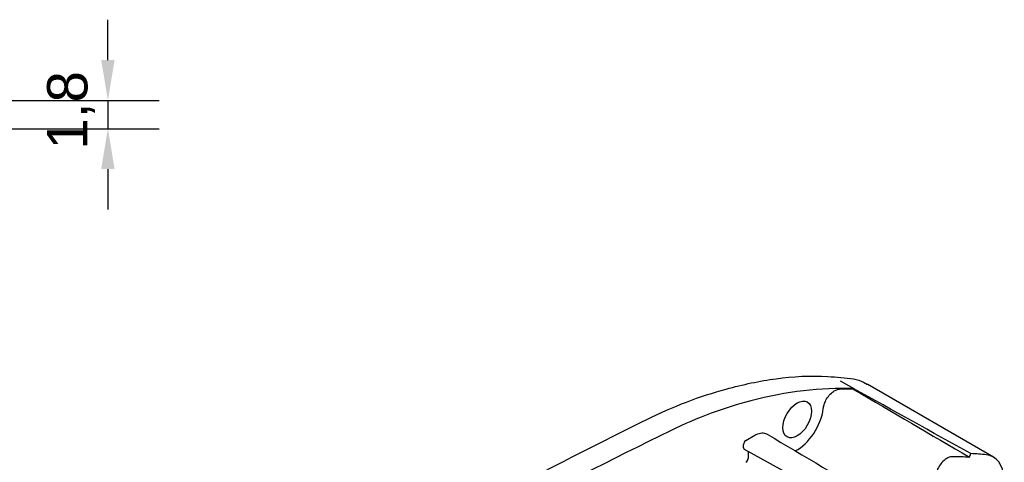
# Model space of a CAD drawing. Header units: millimetres. Extents: x 0 to 420, y 0 to 297.
# Tile 6 of 16: x 153 to 214, y 109 to 136. Entities that reach past the tile are written whole.
import ezdxf

# ---------------------------------------------------------------- set-up
doc = ezdxf.new("R2010")
doc.units = ezdxf.units.MM
doc.layers.add('Quote(ISO)', color=7, linetype='Continuous', lineweight=25)
doc.layers.add('Spigoli visibili(ISO)', color=176, linetype='Continuous', lineweight=25, true_color=0x000080)
doc.styles.add('Federico-Quote', font='arial.ttf')
doc.dimstyles.new('X.XXX', dxfattribs={"dimtxt": 2.5, "dimasz": 2.5, "dimexe": 3.175, "dimexo": 0.5, "dimgap": 0.762, "dimtad": 1, "dimdec": 1, "dimrnd": 1e-08, "dimtxsty": 'Federico-Quote', "dimcen": 0.09, "dimdle": 10, "dimclrd": 7, "dimclre": 7, "dimclrt": 7, "dimazin": 2, "dimtfac": 1, "dimtmove": 0, "dimatfit": 3, "dimfxl": 1, "dimtolj": 1, "dimlwd": 25, "dimlwe": 25, "dimarcsym": 0})

# ---------------------------------------------------------------- blocks, each defined once
blk = doc.blocks.new('*D20')
at = {"layer": 'Defpoints', "color": 0, "linetype": 'Continuous', "transparency": 16777216}
for p in [(134.623, 130.975), (132.423, 129.225), (158.863, 129.225)]:
    blk.add_point(p, dxfattribs=at)
at = {"layer": 'Quote(ISO)', "color": 7, "linetype": 'Continuous', "lineweight": 25, "transparency": 16777216}
for p, q in [((158.863, 133.475), (158.863, 135.975)), ((135.123, 130.975), (162.038, 130.975)), ((158.863, 130.975), (158.863, 129.225)), ((132.923, 129.225), (162.038, 129.225)), ((158.863, 126.725), (158.863, 124.225))]:
    blk.add_line(p, q, dxfattribs=at)
at = {"layer": 'Quote(ISO)', "color": 7, "linetype": 'Continuous', "transparency": 16777216}
for points in [[(158.446, 133.475), (159.279, 133.475), (158.863, 130.975)], [(158.446, 126.725), (159.279, 126.725), (158.863, 129.225)]]:
    blk.add_solid(points, dxfattribs=at)
at = {"layer": 'Quote(ISO)', "color": 7, "linetype": 'Continuous', "lineweight": 25, "transparency": 16777216, "insert": (155.096, 127.939), "char_height": 2.5, "attachment_point": 1, "rotation": 90, "style": 'Federico-Quote'}
blk.add_mtext('\\A1;1,8', dxfattribs=at)

msp = doc.modelspace()

# ---------------------------------------------------------------- linework, layer by layer
at = {"layer": 'Spigoli visibili(ISO)'}
for p, q in [((204.208, 113.614), (205.056, 113.134)), ((205.669, 113.53), (205.916, 113.392)), ((205.047, 113.088), (205.06, 113.123)), ((205.056, 113.122), (205.056, 113.134)), ((213.704, 108.895), (205.925, 113.386)), ((198.373, 109.918), (198.936, 110.243)), ((198.232, 109.469), (198.232, 109.673)), ((198.274, 109.377), (205.325, 105.516)), ((198.515, 109.245), (198.515, 108.816)), ((212.229, 108.886), (212.31, 109.109))]:
    msp.add_line(p, q, dxfattribs=at)
for centre, major_axis, ratio, start_param, end_param in [((204.952, 112.991), (0.097, 0.744), 0.758343, 6.282975, 6.283186), ((190.168, 72.065), (22.5, 38.971), 0.57735, 0.298502, 0.514534), ((190.168, 72.065), (22.475, 38.928), 0.57735, 0.298219, 0.328949), ((190.844, 71.675), (634.942, -351.845), 0.059439, 1.569925, 1.581341), ((204.356, 110.668), (1.569, 2.718), 0.57735, 0, 0.006171), ((191.682, 79.233), (-18.5, -32.043), 0.57735, 3.656127, 3.849125), ((201.555, 111.225), (1.15, 1.992), 0.57735, 3.852552, 5.358611), ((171.715, -227.785), (-200, -346.41), 0.57735, 3.849125, 4.004857), ((198.373, 109.755), (0.1, 0.173), 0.577403, 0.785582, 2.356287), ((198.373, 109.551), (-0.1, -0.173), 0.577262, 5.497977, 6.296274), ((198.373, 108.734), (0.1, 0.173), 0.57735, 3.926988, 5.49779), ((197.098, 68.065), (22.372, 38.75), 0.57735, 0.286746, 0.325556), ((197.098, 68.065), (22.495, 38.962), 0.57735, 0.252406, 0.286802), ((212.134, 106.177), (1.569, 2.718), 0.57735, 4.536832, 6.535591)]:
    msp.add_ellipse(centre, major_axis=major_axis, ratio=ratio, start_param=start_param, end_param=end_param, dxfattribs=at)
msp.add_ellipse((201.555, 111.225), major_axis=(0.625, 1.083), ratio=0.57735, dxfattribs=at)
for points in [[(197.154, 113.108), (198.201, 113.392), (199.234, 113.606), (200.243, 113.749)], [(200.243, 113.749), (201.295, 113.898), (202.37, 113.943), (203.458, 113.882)], [(203.458, 113.882), (203.996, 113.852), (204.527, 113.803), (205.05, 113.735)], [(205.05, 113.735), (205.267, 113.706), (205.48, 113.637), (205.669, 113.531)], [(205.669, 113.53), (205.669, 113.53), (205.669, 113.531), (205.669, 113.531)], [(192.21, 111.208), (193.883, 112.032), (195.545, 112.671), (197.154, 113.108)], [(205.047, 113.088), (207.442, 111.688), (209.836, 110.287), (212.229, 108.886)], [(199.691, 110.315), (201.983, 108.957), (204.275, 107.599), (206.567, 106.241)]]:
    msp.add_open_spline(points, degree=3, dxfattribs=at)
for points, knots in [([(203.166, 111.894), (203.175, 111.973), (203.192, 112.054), (203.246, 112.229), (203.284, 112.32), (203.39, 112.523), (203.462, 112.63), (203.624, 112.819), (203.712, 112.9), (203.869, 113.007), (203.937, 113.042), (204.064, 113.086), (204.122, 113.097), (204.178, 113.098)], [0, 0, 0, 0, 0.0272377, 0.0272377, 0.0573207, 0.0573207, 0.0959389, 0.0959389, 0.1344601, 0.1344601, 0.1631628, 0.1631628, 0.1892198, 0.1892198, 0.1892198, 0.1892198]), ([(148.208, 85.804), (161.582, 94.65), (175.006, 102.502), (189.591, 109.908), (190.901, 110.564), (192.21, 111.208)], [0, 0, 0, 0, 5.661145, 5.661145, 6.220423, 6.220423, 6.220423, 6.220423]), ([(198.936, 110.243), (199.052, 110.31), (199.167, 110.355), (199.393, 110.397), (199.501, 110.391), (199.63, 110.347), (199.661, 110.332), (199.691, 110.315)], [0, 0, 0, 0, 0.0491019, 0.0491019, 0.1011595, 0.1011595, 0.1190583, 0.1190583, 0.1190583, 0.1190583]), ([(211.139, 108.91), (211.087, 108.91), (211.031, 108.9), (210.91, 108.86), (210.846, 108.829), (210.691, 108.728), (210.602, 108.65), (210.438, 108.464), (210.364, 108.359), (210.259, 108.165), (210.222, 108.081), (210.166, 107.92), (210.147, 107.843), (210.134, 107.769)], [-0.1823861, -0.1823861, -0.1823861, -0.1823861, -0.1573385, -0.1573385, -0.1300952, -0.1300952, -0.0914065, -0.0914065, -0.0529527, -0.0529527, -0.0252217, -0.0252217, 0, 0, 0, 0])]:
    msp.add_open_spline(points, degree=3, knots=knots, dxfattribs=at)

# ---------------------------------------------------------------- dimensions: what is measured, and where the dimension line sits
at = {"layer": 'Quote(ISO)', "color": 7, "linetype": 'Continuous', "lineweight": 25}
dim = msp.add_linear_dim(base=(158.862780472, 129.224731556), p1=(134.622788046, 130.974731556), p2=(132.422650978, 129.224731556), angle=270, dimstyle='X.XXX', override={"dimdec": 1, "dimtp": 0, "dimtm": 0, "dimtdec": 2, "dimtofl": 1, "dimatfit": 1}, dxfattribs=at)
dim.commit()
dim.dimension.update_dxf_attribs({"geometry": '*D20', "text_midpoint": (158.862780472, 130.099731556), "dimtype": 160})

doc.saveas('drawing.dxf')
